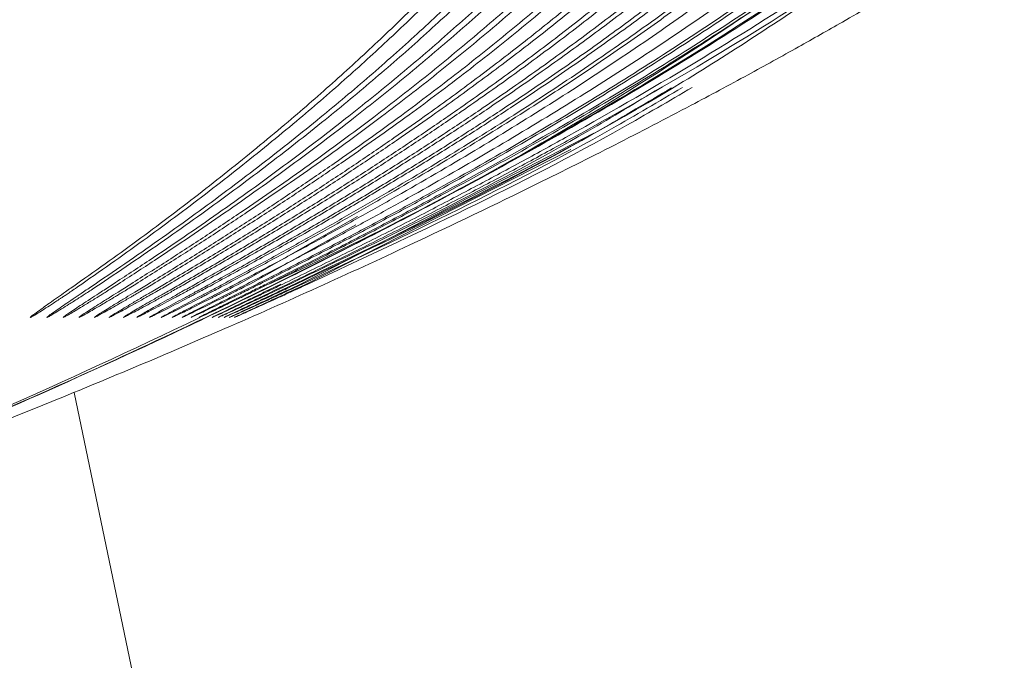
# Model space of a CAD drawing. Header units: millimetres. Extents: x 0 to 863, y 0 to 558.
# Tile 42 of 61: x 742.76 to 749.57, y 206.83 to 211.27. Entities that reach past the tile are written whole.
import ezdxf

# ---------------------------------------------------------------- set-up
doc = ezdxf.new("R2010")
doc.units = ezdxf.units.MM
doc.styles.add('SLDTEXTSTYLE0', font='TXT', dxfattribs={"width": 0.75})
doc.dimstyles.new('SLDDIMSTYLE0', dxfattribs={"dimtxt": 5.291667, "dimasz": 3.175, "dimexe": 0, "dimexo": 0.0625, "dimgap": 1.322917, "dimtad": 0, "dimtih": 1, "dimtoh": 1, "dimdec": 1, "dimlfac": 2.6, "dimrnd": 1e-09, "dimzin": 12, "dimdsep": 46, "dimtxsty": 'SLDTEXTSTYLE0', "dimsah": 1, "dimcen": 0.09, "dimadec": 0, "dimazin": 3, "dimtfac": 1, "dimtdec": 1, "dimtofl": 0, "dimtmove": 0, "dimatfit": 3, "dimfxl": 1, "dimfrac": 2, "dimtolj": 1, "dimtzin": 12, "dimarcsym": 0})

# ---------------------------------------------------------------- blocks, each defined once
blk = doc.blocks.new('_D_7')
at = {"color": 7, "linetype": 'Continuous', "lineweight": 0}
for p, q in [((738.6206, 335.4395), (814.2501, 335.4395)), ((811.0751, 335.4395), (811.0751, 267.5717)), ((802.2802, 266.4986), (800.6706, 266.4986)), ((800.6706, 266.4986), (800.6706, 258.0908)), ((819.8701, 266.4986), (821.4796, 266.4986)), ((821.4796, 266.4986), (821.4796, 258.0908)), ((800.6706, 258.0908), (802.2802, 258.0908)), ((821.4796, 258.0908), (819.8701, 258.0908)), ((811.0751, 182.2819), (811.0751, 249.9622)), ((785.4284, 182.2819), (814.2501, 182.2819))]:
    blk.add_line(p, q, dxfattribs=at)
for points in [[(811.0751, 335.4395), (810.5671, 332.2645), (811.5831, 332.2645)], [(811.0751, 182.2819), (811.5831, 185.4569), (810.5671, 185.4569)]]:
    blk.add_solid(points, dxfattribs=at)
at = {"color": 7, "linetype": 'Continuous', "lineweight": 0, "char_height": 5.29167, "attachment_point": 1, "style": 'SLDTEXTSTYLE0'}
for s, insert in [('15.68', (802.2802, 264.9121)), ('398.2', (802.2802, 256.7835))]:
    blk.add_mtext(s, dxfattribs=dict(at, insert=insert))

msp = doc.modelspace()

# ---------------------------------------------------------------- linework, layer by layer
at = {"color": 7, "linetype": 'Continuous', "lineweight": 15}
for p, q in [((746.73, 210.4808), (744.7004, 209.4357)), ((746.5701, 210.3685), (744.7399, 209.4357)), ((744.2722, 209.4357), (745.0932, 209.9029)), ((744.3486, 209.4357), (745.0834, 209.846))]:
    msp.add_line(p, q, dxfattribs=at)
at = {"color": 8, "linetype": 'Continuous', "lineweight": 15}
msp.add_line((746.0494, 194.7088), (743.1317, 208.6857), dxfattribs=at)
at = {"color": 7, "linetype": 'Continuous', "lineweight": 15}
for points, knots in [([(739.7184, 207.4427), (739.816, 207.4751), (740.0119, 207.5401), (740.3054, 207.6417), (740.6, 207.7467), (740.8956, 207.8554), (741.1922, 207.9677), (741.4897, 208.0836), (742.0368, 208.3026), (742.8426, 208.6443), (743.9365, 209.145), (745.0497, 209.6906), (746.3001, 210.3514), (747.407, 211.0002), (748.38, 211.6405), (749.1002, 212.1536), (749.7849, 212.6843), (750.441, 213.2438), (751.0864, 213.8419), (751.625, 214.3692), (752.0687, 214.8113), (752.4257, 215.1665), (752.783, 215.5183), (753.0273, 215.7522), (753.1406, 215.8606)], [0, 0, 0, 0, 0.019254, 0.038638, 0.058157, 0.07781, 0.097599, 0.117528, 0.137597, 0.20792, 0.281386, 0.362807, 0.439996, 0.546134, 0.602869, 0.658021, 0.711645, 0.765007, 0.819405, 0.876359, 0.906115, 0.936681, 0.970636, 1, 1, 1, 1]), ([(753.1111, 215.856), (752.5981, 215.3682), (752.1204, 214.8845), (751.4151, 214.1838), (751.1816, 213.9545), (750.7105, 213.5079), (750.4725, 213.2908), (749.2581, 212.2408), (747.6987, 211.1424), (746.0027, 210.1969), (744.8435, 209.5905), (744.25, 209.299), (743.0344, 208.7315), (742.4106, 208.4566), (741.1104, 207.9302), (740.4346, 207.6783), (739.7192, 207.4429)], [0, 0, 0, 0, 0.125, 0.125, 0.1875, 0.1875, 0.25, 0.25, 0.5, 0.625, 0.625, 0.75, 0.75, 0.875, 0.875, 1, 1, 1, 1]), ([(744.5774, 209.4357), (744.6931, 209.4921), (744.9226, 209.6041), (745.2623, 209.7746), (745.5953, 209.9453), (745.9213, 210.1165), (746.2405, 210.2881), (746.7652, 210.5772), (747.4711, 210.986), (748.349, 211.5392), (749.1837, 212.119), (749.8567, 212.6352), (750.3804, 213.0668), (750.7699, 213.4024), (751.1576, 213.7502), (751.4116, 213.9903), (751.5395, 214.1112)], [0, 0, 0, 0, 0.04583, 0.09095, 0.135366, 0.179081, 0.222099, 0.264424, 0.392447, 0.512553, 0.633851, 0.754264, 0.814508, 0.875526, 0.937348, 1, 1, 1, 1]), ([(744.6122, 209.4357), (744.7298, 209.4926), (744.9629, 209.6053), (745.3073, 209.7764), (745.6435, 209.9472), (745.9716, 210.1177), (746.2914, 210.2879), (746.8252, 210.5791), (747.5524, 210.9969), (748.3136, 211.4733), (748.8969, 211.865), (749.3251, 212.1667), (749.7426, 212.4763), (750.1454, 212.7906), (750.5374, 213.1112), (750.9209, 213.4392), (751.3057, 213.7813), (751.559, 214.018), (751.6869, 214.1375)], [0, 0, 0, 0, 0.0459515, 0.0910257, 0.1352263, 0.1785571, 0.2210221, 0.2626256, 0.3923387, 0.5158659, 0.5782788, 0.6393701, 0.7000294, 0.7610304, 0.8189766, 0.878103, 0.938436, 1, 1, 1, 1]), ([(744.3989, 209.4357), (744.5026, 209.4882), (744.7071, 209.5919), (745.0081, 209.7485), (745.2995, 209.9031), (745.6833, 210.1116), (746.1541, 210.3769), (746.7081, 210.7059), (747.2392, 211.0389), (747.6917, 211.3398), (748.0692, 211.6044), (748.3808, 211.8313), (748.5832, 211.9869), (748.6838, 212.0641)], [0, 0, 0, 0, 0.069262, 0.136649, 0.202164, 0.265814, 0.396889, 0.524129, 0.649744, 0.770342, 0.847885, 0.924428, 1, 1, 1, 1]), ([(744.4173, 209.4357), (744.522, 209.4885), (744.7288, 209.5928), (745.0332, 209.7505), (745.3281, 209.9063), (745.7155, 210.1158), (746.1895, 210.3817), (746.7089, 210.6886), (747.1732, 210.977), (747.5865, 211.2459), (747.9847, 211.5178), (748.3682, 211.7919), (748.6153, 211.9802), (748.7375, 212.0733)], [0, 0, 0, 0, 0.069433, 0.137042, 0.202833, 0.266812, 0.397689, 0.524367, 0.623828, 0.721076, 0.816154, 0.909112, 1, 1, 1, 1]), ([(744.4618, 209.4357), (744.5686, 209.4889), (744.7791, 209.5939), (745.0888, 209.7524), (745.3882, 209.9088), (745.7827, 210.1195), (746.2668, 210.3878), (746.8369, 210.7208), (747.3835, 211.0579), (747.8496, 211.3628), (748.2386, 211.631), (748.5599, 211.8611), (748.7688, 212.0189), (748.8726, 212.0972)], [0, 0, 0, 0, 0.069371, 0.136787, 0.202255, 0.265779, 0.396868, 0.524031, 0.649634, 0.77023, 0.84781, 0.92439, 1, 1, 1, 1]), ([(744.4779, 209.4357), (744.5857, 209.4892), (744.7984, 209.5949), (745.1114, 209.7545), (745.4145, 209.9121), (745.8128, 210.124), (746.3001, 210.393), (746.8345, 210.7036), (747.3122, 210.9956), (747.7377, 211.268), (748.1477, 211.5435), (748.5428, 211.8212), (748.7975, 212.0122), (748.9234, 212.1066)], [0, 0, 0, 0, 0.069522, 0.137166, 0.202935, 0.266834, 0.39775, 0.524371, 0.623824, 0.721067, 0.816146, 0.909106, 1, 1, 1, 1]), ([(744.2496, 209.4357), (744.3471, 209.4869), (744.5395, 209.5881), (744.8227, 209.7409), (745.0973, 209.8922), (745.4587, 210.096), (745.902, 210.3553), (746.4231, 210.6766), (746.9224, 211.0016), (747.3473, 211.2948), (747.7015, 211.5524), (747.9936, 211.7731), (748.1832, 211.9242), (748.2774, 211.9993)], [0, 0, 0, 0, 0.069073, 0.136375, 0.201912, 0.265689, 0.396682, 0.524062, 0.649697, 0.770366, 0.847896, 0.92443, 1, 1, 1, 1]), ([(744.328, 209.4357), (744.4286, 209.4876), (744.6271, 209.59), (744.9193, 209.7446), (745.2023, 209.8976), (745.5751, 210.1037), (746.0322, 210.366), (746.5699, 210.691), (747.0852, 211.02), (747.524, 211.3171), (747.8899, 211.5782), (748.1918, 211.802), (748.3878, 211.9553), (748.4852, 212.0314)], [0, 0, 0, 0, 0.069169, 0.136515, 0.202043, 0.265759, 0.396796, 0.524106, 0.649732, 0.770363, 0.847898, 0.924434, 1, 1, 1, 1]), ([(744.0718, 209.4357), (744.1778, 209.4939), (744.3875, 209.6092), (744.6964, 209.7845), (744.9966, 209.9591), (745.2882, 210.1333), (745.5711, 210.3072), (745.8453, 210.4806), (746.1496, 210.679), (746.4822, 210.9041), (746.8405, 211.1579), (747.1854, 211.4142), (747.5175, 211.6722), (747.731, 211.8491), (747.8365, 211.9366)], [0, 0, 0, 0, 0.080154, 0.158588, 0.235312, 0.310335, 0.383668, 0.455324, 0.525315, 0.624424, 0.721398, 0.816286, 0.909135, 1, 1, 1, 1]), ([(744.0982, 209.4357), (744.2049, 209.494), (744.416, 209.6093), (744.727, 209.7846), (745.0294, 209.9593), (745.3232, 210.1337), (745.6082, 210.3077), (745.8846, 210.4813), (746.1921, 210.6804), (746.5286, 210.9066), (746.8916, 211.162), (747.2409, 211.4198), (747.577, 211.6793), (747.7931, 211.8572), (747.9, 211.9452)], [0, 0, 0, 0, 0.0799362, 0.15817, 0.2347108, 0.3095689, 0.382755, 0.4542809, 0.524159, 0.6235929, 0.7208456, 0.8159639, 0.9089976, 1, 1, 1, 1]), ([(744.1641, 209.4357), (744.2584, 209.4863), (744.4446, 209.5863), (744.7188, 209.7374), (744.9847, 209.887), (745.3347, 210.0885), (745.764, 210.345), (746.2683, 210.6625), (746.7514, 210.9836), (747.1623, 211.273), (747.5047, 211.5271), (747.7869, 211.7447), (747.97, 211.8937), (748.061, 211.9676)], [0, 0, 0, 0, 0.068973, 0.136228, 0.20177, 0.265604, 0.396547, 0.523996, 0.64964, 0.770353, 0.847879, 0.924418, 1, 1, 1, 1]), ([(744.1886, 209.4357), (744.284, 209.4866), (744.4725, 209.5871), (744.7501, 209.7393), (745.0196, 209.89), (745.3734, 210.0926), (745.8059, 210.3495), (746.2793, 210.6456), (746.702, 210.9235), (747.0778, 211.1823), (747.4395, 211.4436), (747.7876, 211.7067), (748.0115, 211.8872), (748.1222, 211.9764)], [0, 0, 0, 0, 0.06915, 0.136636, 0.202463, 0.266638, 0.397376, 0.524239, 0.623691, 0.720944, 0.816047, 0.909048, 1, 1, 1, 1]), ([(743.79, 209.4357), (743.8857, 209.4921), (744.075, 209.6037), (744.3539, 209.7735), (744.6254, 209.9429), (744.8894, 210.1121), (745.1458, 210.2812), (745.3946, 210.4501), (745.6703, 210.6427), (745.9707, 210.8606), (746.2935, 211.1055), (746.6041, 211.3525), (746.903, 211.601), (747.095, 211.771), (747.19, 211.8551)], [0, 0, 0, 0, 0.0796753, 0.1577823, 0.2343316, 0.3093339, 0.382801, 0.4547454, 0.5251802, 0.6241464, 0.721063, 0.8159771, 0.9089384, 1, 1, 1, 1]), ([(743.8687, 209.4357), (743.967, 209.4925), (744.1617, 209.6051), (744.4485, 209.7762), (744.7275, 209.9468), (744.9987, 210.1173), (745.2621, 210.2875), (745.5176, 210.4574), (745.8009, 210.6515), (746.11, 210.8713), (746.4425, 211.1187), (746.7623, 211.3682), (747.0702, 211.6192), (747.268, 211.7911), (747.3659, 211.8761)], [0, 0, 0, 0, 0.079772, 0.157936, 0.234501, 0.309479, 0.38288, 0.454718, 0.525004, 0.624065, 0.721046, 0.815995, 0.908962, 1, 1, 1, 1]), ([(743.8984, 209.4357), (743.9975, 209.4925), (744.1938, 209.6051), (744.4828, 209.7763), (744.7642, 209.9471), (745.0377, 210.1177), (745.3034, 210.2881), (745.5613, 210.4583), (745.8478, 210.6531), (746.1608, 210.874), (746.4978, 211.1228), (746.822, 211.3738), (747.1339, 211.6262), (747.3342, 211.7991), (747.4333, 211.8846)], [0, 0, 0, 0, 0.07958, 0.157567, 0.233971, 0.308804, 0.382076, 0.453799, 0.523987, 0.623354, 0.720589, 0.815742, 0.908861, 1, 1, 1, 1]), ([(743.9731, 209.4357), (744.0753, 209.4932), (744.2776, 209.6071), (744.5754, 209.7802), (744.8651, 209.9529), (745.1465, 210.1252), (745.4197, 210.2972), (745.6846, 210.4689), (745.9785, 210.6651), (746.2994, 210.8875), (746.6449, 211.1381), (746.9773, 211.391), (747.2973, 211.6455), (747.503, 211.8199), (747.6047, 211.9061)], [0, 0, 0, 0, 0.079967, 0.158268, 0.234913, 0.309913, 0.383279, 0.455022, 0.525157, 0.624249, 0.721231, 0.81615, 0.909055, 1, 1, 1, 1]), ([(744.0013, 209.4357), (744.1042, 209.4932), (744.3079, 209.6071), (744.608, 209.7804), (744.8999, 209.9531), (745.1836, 210.1256), (745.459, 210.2978), (745.7261, 210.4697), (746.0232, 210.6666), (746.348, 210.8901), (746.6981, 211.1421), (747.0349, 211.3965), (747.3589, 211.6525), (747.5671, 211.8278), (747.6701, 211.9146)], [0, 0, 0, 0, 0.079762, 0.157876, 0.23435, 0.309197, 0.382426, 0.45405, 0.524082, 0.623486, 0.720732, 0.815865, 0.908937, 1, 1, 1, 1]), ([(743.5253, 209.4357), (743.6121, 209.4906), (743.7841, 209.5993), (744.0374, 209.7647), (744.2843, 209.9298), (744.5245, 210.095), (744.7582, 210.2602), (744.9853, 210.4254), (745.2618, 210.6326), (745.5835, 210.8837), (745.9446, 211.1823), (746.2893, 211.4828), (746.5083, 211.6892), (746.6165, 211.7912)], [0, 0, 0, 0, 0.0791173, 0.156814, 0.2331009, 0.3079896, 0.3814924, 0.4536222, 0.5243926, 0.6477388, 0.7680583, 0.885445, 1, 1, 1, 1]), ([(743.5589, 209.4357), (743.6468, 209.4908), (743.8211, 209.5999), (744.0776, 209.7659), (744.3276, 209.9316), (744.5709, 210.0974), (744.8075, 210.2631), (745.0373, 210.4289), (745.3172, 210.6366), (745.6426, 210.8885), (746.0081, 211.1879), (746.3568, 211.4893), (746.5785, 211.6965), (746.688, 211.7988)], [0, 0, 0, 0, 0.079232, 0.157022, 0.233382, 0.308323, 0.381857, 0.453997, 0.524757, 0.648038, 0.768276, 0.885562, 1, 1, 1, 1]), ([(743.6442, 209.4357), (743.7349, 209.4912), (743.9145, 209.6011), (744.1789, 209.7684), (744.4365, 209.9353), (744.6871, 210.1022), (744.9307, 210.269), (745.1673, 210.4357), (745.4557, 210.645), (745.7915, 210.8991), (746.1689, 211.2015), (746.529, 211.5059), (746.7581, 211.7153), (746.8712, 211.8187)], [0, 0, 0, 0, 0.079347, 0.157207, 0.233591, 0.30851, 0.381976, 0.454001, 0.524601, 0.648014, 0.768321, 0.885616, 1, 1, 1, 1]), ([(743.6767, 209.4357), (743.7685, 209.4914), (743.9503, 209.6018), (744.218, 209.7696), (744.4788, 209.9372), (744.7324, 210.1047), (744.9789, 210.272), (745.2183, 210.4393), (745.51, 210.6492), (745.8495, 210.904), (746.2312, 211.2073), (746.5954, 211.5127), (746.8271, 211.7228), (746.9414, 211.8265)], [0, 0, 0, 0, 0.0794597, 0.1574128, 0.2338699, 0.3088423, 0.3823419, 0.4543813, 0.5249739, 0.6483148, 0.7685356, 0.8857303, 1, 1, 1, 1]), ([(743.7589, 209.4357), (743.8534, 209.4918), (744.0405, 209.6031), (744.3161, 209.7722), (744.5845, 209.941), (744.8454, 210.1096), (745.0989, 210.2781), (745.345, 210.4464), (745.6177, 210.6384), (745.9149, 210.8557), (746.2343, 211.0999), (746.5416, 211.3461), (746.8373, 211.5938), (747.0272, 211.7632), (747.1212, 211.847)], [0, 0, 0, 0, 0.079565, 0.157581, 0.234058, 0.309007, 0.38244, 0.45437, 0.524809, 0.623835, 0.720819, 0.815808, 0.90885, 1, 1, 1, 1]), ([(743.1492, 209.4357), (743.2245, 209.4888), (743.374, 209.5941), (743.594, 209.7543), (743.8087, 209.9146), (744.0181, 210.0753), (744.222, 210.2362), (744.4206, 210.3974), (744.6613, 210.5986), (744.9403, 210.8415), (745.2525, 211.129), (745.5505, 211.4182), (745.7395, 211.6161), (745.833, 211.714)], [0, 0, 0, 0, 0.078365, 0.155534, 0.23152, 0.306336, 0.379994, 0.452509, 0.523894, 0.646888, 0.767173, 0.884844, 1, 1, 1, 1]), ([(743.1851, 209.4357), (743.2615, 209.489), (743.4131, 209.5947), (743.6364, 209.7554), (743.8543, 209.9163), (744.0666, 210.0774), (744.2734, 210.2388), (744.4748, 210.4004), (744.7188, 210.6022), (745.0016, 210.8458), (745.3181, 211.134), (745.6202, 211.424), (745.8118, 211.6226), (745.9066, 211.7208)], [0, 0, 0, 0, 0.078493, 0.155767, 0.231833, 0.306703, 0.380391, 0.45291, 0.524276, 0.647216, 0.76742, 0.884982, 1, 1, 1, 1]), ([(743.2771, 209.4357), (743.3563, 209.4893), (743.5132, 209.5958), (743.7443, 209.7577), (743.9697, 209.9195), (744.1893, 210.0816), (744.4032, 210.2439), (744.6113, 210.4063), (744.8639, 210.6094), (745.1572, 210.855), (745.4856, 211.1461), (745.7991, 211.4389), (745.9982, 211.6396), (746.0965, 211.7388)], [0, 0, 0, 0, 0.078634, 0.155992, 0.232087, 0.306929, 0.380533, 0.452911, 0.524078, 0.647205, 0.767504, 0.885069, 1, 1, 1, 1]), ([(743.3125, 209.4357), (743.3927, 209.4895), (743.5518, 209.5964), (743.7861, 209.7588), (744.0147, 209.9212), (744.2373, 210.0838), (744.4541, 210.2466), (744.6649, 210.4095), (744.9209, 210.6132), (745.2179, 210.8594), (745.5507, 211.1513), (745.8684, 211.445), (746.0701, 211.6463), (746.1697, 211.7458)], [0, 0, 0, 0, 0.078755, 0.156212, 0.232382, 0.307276, 0.380908, 0.453291, 0.524439, 0.647514, 0.767735, 0.885197, 1, 1, 1, 1]), ([(743.4028, 209.4357), (743.4857, 209.4899), (743.6502, 209.5975), (743.8923, 209.7611), (744.1285, 209.9246), (744.3584, 210.0882), (744.5822, 210.2519), (744.7998, 210.4157), (745.0644, 210.6208), (745.3718, 210.8691), (745.7166, 211.1638), (746.0457, 211.4604), (746.2547, 211.664), (746.358, 211.7645)], [0, 0, 0, 0, 0.078883, 0.156416, 0.23261, 0.307476, 0.381027, 0.453276, 0.524238, 0.647484, 0.767796, 0.885268, 1, 1, 1, 1]), ([(743.4373, 209.4357), (743.5214, 209.4901), (743.688, 209.5981), (743.9335, 209.7623), (744.1727, 209.9263), (744.4057, 210.0905), (744.6323, 210.2547), (744.8527, 210.419), (745.1206, 210.6247), (745.4319, 210.8737), (745.781, 211.1693), (746.1142, 211.4668), (746.3259, 211.671), (746.4305, 211.7718)], [0, 0, 0, 0, 0.079001, 0.15663, 0.232897, 0.307815, 0.381397, 0.453654, 0.524601, 0.647788, 0.76802, 0.88539, 1, 1, 1, 1]), ([(739.8567, 207.6027), (740.2071, 207.8725), (740.532, 208.1593), (741.1284, 208.7654), (741.3994, 209.0847), (742.1263, 210.0843), (742.4974, 210.805), (742.7558, 211.551)], [0, 0, 0, 0, 0.25, 0.25, 0.5, 0.5, 1, 1, 1, 1]), ([(748.3952, 211.5157), (748.0494, 211.2845), (746.8622, 210.4908), (745.5721, 209.8734), (744.6578, 209.4357)], [0, 0, 0, 0, 0.291189, 1, 1, 1, 1]), ([(748.4518, 211.2502), (748.3502, 211.1923), (748.1331, 211.0687), (747.784, 210.8764), (747.3601, 210.6491), (746.8744, 210.3972), (746.2262, 210.0728), (745.33, 209.6422), (744.211, 209.1359), (743.0461, 208.6453), (741.9476, 208.2118), (740.9959, 207.8633), (740.2417, 207.6069), (739.8502, 207.4825), (739.7117, 207.4385)], [0, 0, 0, 0, 0.0367177, 0.0784545, 0.1252069, 0.1877743, 0.250307, 0.3528691, 0.500057, 0.6360381, 0.7498464, 0.8709553, 0.9543509, 1, 1, 1, 1]), ([(744.6252, 209.4357), (745.3231, 209.7713), (746.1953, 210.1908), (747.0218, 210.6925), (747.1869, 210.7928)], [0, 0, 0, 0, 0.800235, 1, 1, 1, 1]), ([(744.67, 209.4357), (745.3812, 209.7738), (746.2653, 210.1941), (747.1043, 210.6968), (747.2683, 210.7951)], [0, 0, 0, 0, 0.804507, 1, 1, 1, 1]), ([(744.7117, 209.4357), (745.4355, 209.7761), (746.3304, 210.1971), (747.1807, 210.7004), (747.3434, 210.7967)], [0, 0, 0, 0, 0.80872, 1, 1, 1, 1]), ([(744.7504, 209.4357), (745.4858, 209.7782), (746.3904, 210.1997), (747.2509, 210.7033), (747.4119, 210.7975)], [0, 0, 0, 0, 0.812881, 1, 1, 1, 1]), ([(743.1851, 209.4357), (743.1708, 209.4258), (743.1444, 209.4075), (743.1081, 209.3826), (743.0786, 209.3627), (743.0558, 209.3476), (743.0215, 209.3249), (742.9779, 209.296), (742.9256, 209.2623), (742.8839, 209.2358), (742.8523, 209.2166), (742.8331, 209.2058), (742.8264, 209.2037), (742.8377, 209.2135), (742.8695, 209.2374), (742.9132, 209.2693), (742.9641, 209.3054), (743.016, 209.3422), (743.0789, 209.3862), (743.1233, 209.4175), (743.1492, 209.4357)], [0, 0, 0, 0, 0.051097, 0.094279, 0.129546, 0.156898, 0.176334, 0.253873, 0.318231, 0.37996, 0.432354, 0.479452, 0.522867, 0.576439, 0.638142, 0.711964, 0.771007, 0.840789, 0.907162, 1, 1, 1, 1]), ([(743.3125, 209.4357), (743.2979, 209.4259), (743.2709, 209.408), (743.2339, 209.3835), (743.2036, 209.3638), (743.1801, 209.3488), (743.1448, 209.3263), (743.1, 209.2975), (743.046, 209.2639), (743.0028, 209.2374), (742.9695, 209.2177), (742.9488, 209.2062), (742.9409, 209.2034), (742.9521, 209.2129), (742.9853, 209.2368), (743.031, 209.2688), (743.0843, 209.3052), (743.1383, 209.342), (743.2039, 209.3861), (743.2501, 209.4174), (743.2771, 209.4357)], [0, 0, 0, 0, 0.05057, 0.09339, 0.12846, 0.155781, 0.175351, 0.252452, 0.316413, 0.377876, 0.429813, 0.4768, 0.519697, 0.572995, 0.63477, 0.709375, 0.768789, 0.839241, 0.906117, 1, 1, 1, 1]), ([(743.4373, 209.4357), (743.4224, 209.4261), (743.3949, 209.4084), (743.3571, 209.3843), (743.3261, 209.3648), (743.3019, 209.3498), (743.2656, 209.3274), (743.2196, 209.2989), (743.164, 209.2654), (743.1192, 209.2387), (743.0844, 209.2187), (743.0623, 209.2067), (743.0541, 209.2036), (743.0607, 209.2096), (743.0805, 209.2238), (743.1117, 209.245), (743.1521, 209.272), (743.2026, 209.3051), (743.2587, 209.342), (743.3267, 209.3861), (743.3747, 209.4174), (743.4028, 209.4357)], [0, 0, 0, 0, 0.050068, 0.092551, 0.127447, 0.154757, 0.17448, 0.251174, 0.314758, 0.375955, 0.427424, 0.474356, 0.516747, 0.557989, 0.602995, 0.651073, 0.707482, 0.767154, 0.838096, 0.905306, 1, 1, 1, 1]), ([(743.5589, 209.4357), (743.5439, 209.4263), (743.5161, 209.409), (743.4779, 209.3854), (743.4464, 209.3663), (743.4218, 209.3515), (743.3849, 209.3295), (743.338, 209.3013), (743.2812, 209.268), (743.2349, 209.2412), (743.1984, 209.2207), (743.1743, 209.2078), (743.164, 209.2034), (743.169, 209.2082), (743.188, 209.2215), (743.2199, 209.2424), (743.2622, 209.2696), (743.3151, 209.3032), (743.3739, 209.3405), (743.4454, 209.3853), (743.4958, 209.4171), (743.5253, 209.4357)], [0, 0, 0, 0, 0.049194, 0.091005, 0.125433, 0.152476, 0.172137, 0.247787, 0.310762, 0.371446, 0.422575, 0.469072, 0.510657, 0.551046, 0.594967, 0.643636, 0.701319, 0.762021, 0.834537, 0.903045, 1, 1, 1, 1]), ([(743.6767, 209.4357), (743.6614, 209.4265), (743.633, 209.4094), (743.594, 209.386), (743.5618, 209.367), (743.5364, 209.3522), (743.4985, 209.3302), (743.4504, 209.3021), (743.3921, 209.2689), (743.3445, 209.2421), (743.3066, 209.2213), (743.2813, 209.2081), (743.2703, 209.2034), (743.2754, 209.2081), (743.2953, 209.2214), (743.3285, 209.2424), (743.3724, 209.2697), (743.4272, 209.3033), (743.4879, 209.3406), (743.5618, 209.3853), (743.6137, 209.417), (743.6442, 209.4357)], [0, 0, 0, 0, 0.048869, 0.090499, 0.124889, 0.152039, 0.171949, 0.247433, 0.310245, 0.370793, 0.42164, 0.468044, 0.509247, 0.549362, 0.593185, 0.641836, 0.699822, 0.760705, 0.833583, 0.902338, 1, 1, 1, 1]), ([(743.79, 209.4357), (743.7744, 209.4265), (743.7455, 209.4096), (743.7055, 209.3863), (743.6725, 209.3674), (743.6464, 209.3526), (743.6074, 209.3305), (743.5579, 209.3025), (743.4981, 209.2693), (743.4491, 209.2424), (743.4101, 209.2216), (743.3839, 209.2082), (743.3727, 209.2034), (743.3783, 209.2082), (743.3994, 209.2218), (743.4341, 209.2429), (743.4794, 209.2702), (743.5359, 209.3038), (743.5983, 209.3409), (743.6741, 209.3854), (743.7275, 209.4171), (743.7589, 209.4357)], [0, 0, 0, 0, 0.048686, 0.09026, 0.124721, 0.15207, 0.172307, 0.247819, 0.310611, 0.371125, 0.42176, 0.46809, 0.508998, 0.548868, 0.59274, 0.64125, 0.699311, 0.760197, 0.833162, 0.90195, 1, 1, 1, 1]), ([(743.8984, 209.4357), (743.8825, 209.4266), (743.853, 209.4098), (743.8122, 209.3867), (743.7784, 209.3678), (743.7514, 209.3529), (743.7114, 209.3309), (743.6607, 209.3028), (743.5994, 209.2696), (743.5492, 209.2427), (743.509, 209.2218), (743.482, 209.2082), (743.4705, 209.2034), (743.4769, 209.2083), (743.4992, 209.2222), (743.5352, 209.2434), (743.582, 209.2708), (743.6401, 209.3042), (743.704, 209.3412), (743.7818, 209.3856), (743.8365, 209.4171), (743.8687, 209.4357)], [0, 0, 0, 0, 0.048515, 0.090041, 0.124577, 0.152123, 0.172681, 0.248225, 0.311003, 0.37148, 0.421915, 0.46817, 0.508798, 0.548423, 0.592352, 0.64073, 0.698847, 0.759734, 0.832766, 0.901576, 1, 1, 1, 1]), ([(744.0013, 209.4357), (743.9849, 209.4266), (743.9546, 209.4097), (743.9126, 209.3865), (743.8776, 209.3675), (743.8496, 209.3524), (743.7874, 209.3189), (743.7154, 209.2803), (743.6417, 209.2417), (743.6006, 209.2208), (743.5734, 209.2073), (743.5632, 209.2033), (743.5726, 209.2098), (743.5977, 209.2247), (743.6357, 209.2464), (743.7043, 209.2852), (743.7872, 209.3318), (743.8853, 209.3864), (743.9406, 209.4174), (743.9731, 209.4357)], [0, 0, 0, 0, 0.0488296, 0.0907362, 0.1257198, 0.1537805, 0.1749191, 0.3141481, 0.3747626, 0.4249101, 0.47198, 0.5131906, 0.5530551, 0.5981077, 0.6456513, 0.7026359, 0.8345487, 0.9025153, 1, 1, 1, 1]), ([(744.0982, 209.4357), (744.0817, 209.4267), (744.051, 209.4101), (744.0085, 209.3872), (743.9731, 209.3682), (743.9446, 209.3532), (743.8813, 209.32), (743.8082, 209.2816), (743.733, 209.243), (743.6908, 209.2218), (743.6622, 209.2079), (743.6508, 209.2032), (743.6599, 209.2093), (743.6858, 209.2242), (743.7249, 209.246), (743.7955, 209.2849), (743.8807, 209.3315), (743.9815, 209.3862), (744.0383, 209.4173), (744.0718, 209.4357)], [0, 0, 0, 0, 0.048355, 0.089935, 0.12474, 0.152771, 0.174027, 0.312477, 0.372759, 0.422543, 0.469583, 0.510308, 0.550295, 0.595554, 0.64323, 0.700603, 0.833322, 0.901635, 1, 1, 1, 1]), ([(744.1886, 209.4357), (744.1719, 209.4268), (744.1408, 209.4103), (744.0976, 209.3874), (744.0614, 209.3685), (744.0322, 209.3535), (743.9676, 209.3202), (743.8928, 209.2817), (743.816, 209.243), (743.7731, 209.2219), (743.7445, 209.2081), (743.7328, 209.2033), (743.7412, 209.2088), (743.7667, 209.2231), (743.8064, 209.2446), (743.8792, 209.2838), (743.967, 209.3307), (744.0709, 209.3858), (744.1295, 209.4171), (744.1641, 209.4357)], [0, 0, 0, 0, 0.0481975, 0.0897326, 0.124605, 0.1528152, 0.174364, 0.3129927, 0.3734296, 0.4232979, 0.468851, 0.5085112, 0.5470001, 0.5907451, 0.6387668, 0.6970439, 0.831211, 0.9002271, 1, 1, 1, 1]), ([(744.2722, 209.4357), (744.2553, 209.4269), (744.2237, 209.4105), (744.1799, 209.3878), (744.1431, 209.3689), (744.1133, 209.3538), (744.0475, 209.3205), (743.9715, 209.2821), (743.8933, 209.2433), (743.8496, 209.2221), (743.8203, 209.2082), (743.8083, 209.2033), (743.8172, 209.2088), (743.8436, 209.2232), (743.8845, 209.2448), (743.959, 209.284), (744.0486, 209.3308), (744.1546, 209.3858), (744.2143, 209.4171), (744.2496, 209.4357)], [0, 0, 0, 0, 0.047986, 0.089426, 0.124319, 0.152665, 0.174467, 0.312936, 0.373251, 0.422896, 0.468335, 0.507694, 0.54603, 0.589855, 0.637835, 0.69622, 0.830633, 0.899739, 1, 1, 1, 1]), ([(744.3486, 209.4357), (744.3315, 209.4269), (744.2995, 209.4106), (744.2552, 209.3881), (744.2178, 209.3692), (744.1874, 209.3541), (744.1205, 209.3208), (744.0433, 209.2825), (743.9638, 209.2437), (743.9194, 209.2224), (743.8894, 209.2083), (743.8772, 209.2032), (743.8865, 209.2088), (743.9138, 209.2233), (743.9557, 209.245), (744.0319, 209.2841), (744.1231, 209.3309), (744.2311, 209.3858), (744.292, 209.4171), (744.328, 209.4357)], [0, 0, 0, 0, 0.047775, 0.089116, 0.124024, 0.152498, 0.174541, 0.312834, 0.372974, 0.422444, 0.467774, 0.506778, 0.545053, 0.588874, 0.636907, 0.695363, 0.830045, 0.899239, 1, 1, 1, 1]), ([(744.4173, 209.4357), (744.3966, 209.4253), (744.3589, 209.4064), (744.3076, 209.3808), (744.2669, 209.3608), (744.195, 209.3255), (744.1165, 209.287), (744.0367, 209.2486), (743.9799, 209.2215), (743.9382, 209.2022), (743.9449, 209.2067), (743.9723, 209.221), (744.0153, 209.2428), (744.0697, 209.2702), (744.1367, 209.3038), (744.2098, 209.3407), (744.299, 209.3851), (744.3617, 209.4169), (744.3989, 209.4357)], [0, 0, 0, 0, 0.056826, 0.104011, 0.141555, 0.169459, 0.30422, 0.362916, 0.411348, 0.495219, 0.535752, 0.581645, 0.630261, 0.689864, 0.751984, 0.827146, 0.897349, 1, 1, 1, 1]), ([(744.2045, 209.3024), (744.1903, 209.2955), (744.1632, 209.2825), (744.1256, 209.2644), (744.0929, 209.2488), (744.0651, 209.2357), (744.0422, 209.2251), (744.0206, 209.2151), (744.0028, 209.2069), (743.9952, 209.2038), (744.002, 209.2077), (744.0287, 209.2215), (744.0909, 209.2521), (744.1679, 209.2904), (744.2444, 209.3281), (744.3066, 209.3589), (744.3803, 209.3951), (744.4314, 209.4206), (744.4618, 209.4357)], [0, 0, 0, 0, 0.0539491, 0.102995, 0.1472541, 0.186885, 0.2221086, 0.2532401, 0.299711, 0.3416771, 0.3835253, 0.4296761, 0.5271505, 0.6606523, 0.7314112, 0.8144362, 0.8898477, 1, 1, 1, 1]), ([(744.5774, 209.4357), (744.5564, 209.4255), (744.5178, 209.4067), (744.4653, 209.3814), (744.4233, 209.3614), (744.3494, 209.3263), (744.2688, 209.288), (744.187, 209.2497), (744.1399, 209.2279), (744.1058, 209.2122), (744.0863, 209.2037), (744.0896, 209.2059), (744.117, 209.2195), (744.1615, 209.241), (744.2183, 209.2686), (744.2886, 209.3023), (744.365, 209.3395), (744.4586, 209.3844), (744.5244, 209.4165), (744.5636, 209.4357)], [0, 0, 0, 0, 0.0562782, 0.1032056, 0.1407821, 0.1690089, 0.3028635, 0.3608349, 0.4088166, 0.4536348, 0.4910703, 0.5306955, 0.5753998, 0.6242878, 0.6847893, 0.7476327, 0.8239614, 0.8950357, 1, 1, 1, 1]), ([(744.6252, 209.4357), (744.604, 209.4255), (744.5651, 209.4069), (744.5121, 209.3816), (744.4697, 209.3616), (744.395, 209.3266), (744.3136, 209.2883), (744.231, 209.25), (744.1833, 209.2281), (744.1487, 209.2124), (744.1288, 209.2037), (744.132, 209.2058), (744.1599, 209.2194), (744.205, 209.241), (744.2626, 209.2686), (744.3337, 209.3023), (744.4111, 209.3394), (744.5058, 209.3844), (744.5724, 209.4165), (744.6122, 209.4357)], [0, 0, 0, 0, 0.0561594, 0.1030444, 0.1406548, 0.1689918, 0.3027172, 0.3606004, 0.4084769, 0.4532382, 0.4904988, 0.530006, 0.5746806, 0.6235434, 0.6841223, 0.7470435, 0.8235067, 0.8947268, 1, 1, 1, 1]), ([(744.67, 209.4357), (744.6486, 209.4256), (744.6095, 209.407), (744.5561, 209.3818), (744.5133, 209.3618), (744.438, 209.3269), (744.356, 209.2887), (744.2726, 209.2505), (744.2244, 209.2285), (744.1893, 209.2127), (744.1688, 209.2038), (744.1716, 209.2057), (744.1998, 209.2192), (744.2455, 209.2408), (744.3038, 209.2684), (744.3758, 209.3022), (744.4541, 209.3393), (744.5501, 209.3843), (744.6175, 209.4165), (744.6578, 209.4357)], [0, 0, 0, 0, 0.0559924, 0.1027906, 0.1403946, 0.1688057, 0.3023004, 0.360054, 0.4078182, 0.452491, 0.4895539, 0.5289399, 0.5734987, 0.6223806, 0.683125, 0.7461825, 0.8228711, 0.8943066, 1, 1, 1, 1]), ([(744.4779, 209.4357), (744.4569, 209.4253), (744.42, 209.407), (744.3723, 209.3837), (744.3217, 209.3591), (744.2671, 209.3325), (744.2242, 209.3118), (744.2045, 209.3024)], [0, 0, 0, 0, 0.22817, 0.401138, 0.518896, 0.7796, 1, 1, 1, 1]), ([(744.7117, 209.4357), (744.6891, 209.425), (744.6474, 209.4055), (744.5906, 209.3789), (744.5449, 209.3578), (744.489, 209.3322), (744.425, 209.3026), (744.3517, 209.2692), (744.292, 209.242), (744.2443, 209.2207), (744.2132, 209.2068), (744.2045, 209.2034), (744.2205, 209.2112), (744.2536, 209.2268), (744.3008, 209.2488), (744.3837, 209.2875), (744.481, 209.333), (744.5964, 209.3866), (744.6615, 209.4174), (744.7004, 209.4357)], [0, 0, 0, 0, 0.059024, 0.108448, 0.148271, 0.178496, 0.255384, 0.318704, 0.379447, 0.428349, 0.473165, 0.511666, 0.548329, 0.592334, 0.63951, 0.697133, 0.830512, 0.898877, 1, 1, 1, 1]), ([(744.7504, 209.4357), (744.7286, 209.4255), (744.6884, 209.4068), (744.6336, 209.3814), (744.5895, 209.3613), (744.5122, 209.326), (744.4282, 209.2877), (744.3431, 209.2493), (744.2941, 209.2274), (744.2588, 209.2117), (744.2396, 209.2035), (744.2455, 209.2065), (744.2754, 209.2206), (744.3222, 209.2422), (744.3812, 209.2695), (744.4541, 209.303), (744.5334, 209.3399), (744.6306, 209.3846), (744.6991, 209.4166), (744.7399, 209.4357)], [0, 0, 0, 0, 0.056467, 0.103769, 0.141906, 0.17088, 0.305352, 0.363373, 0.411014, 0.455925, 0.49273, 0.531572, 0.576141, 0.624268, 0.684255, 0.746905, 0.823113, 0.89437, 1, 1, 1, 1]), ([(744.2045, 209.3024), (744.1341, 209.2681), (743.1594, 208.7966), (741.7238, 208.1537), (740.2132, 207.6068), (739.7196, 207.4433)], [0.7090256, 0.7090256, 0.7090256, 0.7090256, 0.7234403, 0.9078134, 0.9921574, 0.9921574, 0.9921574, 0.9921574])]:
    msp.add_open_spline(points, degree=3, knots=knots, dxfattribs=at)
at = {"color": 8, "linetype": 'Continuous', "lineweight": 15}
for points, knots in [([(744.4307, 209.4126), (744.5171, 209.4525), (745.3688, 209.8458), (746.9245, 210.6895), (748.295, 211.6436), (748.9735, 212.1159)], [0, 0, 0, 0, 0.053968, 0.531684, 1, 1, 1, 1]), ([(749.5719, 211.9278), (749.4615, 211.8573), (749.0944, 211.623), (748.7162, 211.4036), (748.4518, 211.2502)], [0, 0, 0, 0, 0.3008776, 1, 1, 1, 1])]:
    msp.add_open_spline(points, degree=3, knots=knots, dxfattribs=at)

# ---------------------------------------------------------------- dimensions: what is measured, and where the dimension line sits
at = {"color": 7, "linetype": 'Continuous', "lineweight": 0}
dim = msp.add_linear_dim(base=(811.0751, 182.2819), p1=(737.3506, 335.4395), p2=(784.1584, 182.2819), angle=90, dimstyle='SLDDIMSTYLE0', dxfattribs=at)
dim.commit()
dim.dimension.update_dxf_attribs({"geometry": '_D_7', "text_midpoint": (811.0751, 258.7669), "dimtype": 160})

doc.saveas('drawing.dxf')
